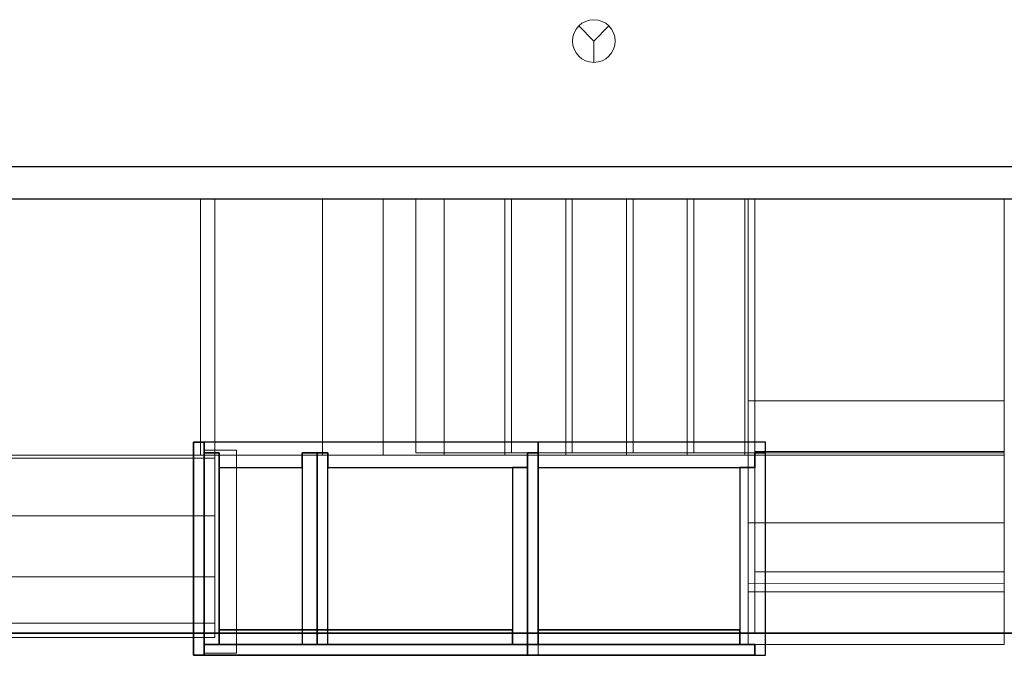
# Model space of a CAD drawing. Header units: metres. Extents: x 391.1 to 427.5, y 12.8 to 28.9.
# Tile 177 of 196: x 411.2 to 415.8, y 25.9 to 28.9. Entities that reach past the tile are written whole.
import ezdxf

# ---------------------------------------------------------------- set-up
doc = ezdxf.new("R2010")
doc.units = ezdxf.units.M
doc.layers.add('01_SUELOS', color=7, linetype='Continuous', lineweight=25, true_color=0x007f00)
for name, color, linetype, lineweight in [('A-DETL-____-MBND', 7, 'Continuous', 18), ('A-DETL-GENF-OTLN', 7, 'Continuous', 18), ('A-WALL-____-MCUT', 7, 'Continuous', 25), ('A-WALL-____-OTLN', 7, 'Continuous', 25), ('S-STRS-____-MCUT', 7, 'Continuous', 18), ('S-STRS-____-OTLN', 7, 'Continuous', 18)]:
    doc.layers.add(name, color=color, linetype=linetype, lineweight=lineweight)

# ---------------------------------------------------------------- blocks, each defined once
blk = doc.blocks.new('Family - Peldaño final-151989-03_PCI_P0A')
at = {"layer": 'S-STRS-____-MCUT', "color": 253, "true_color": 0xaaaaaa}
for p, q in [((2.6399, 2.3305), (2.1917, 2.3305)), ((2.1917, 2.3305), (2.1917, 1.14)), ((2.6399, 1.14), (2.6399, 2.3305)), ((2.1917, 1.14), (2.6399, 1.14))]:
    blk.add_line(p, q, dxfattribs=at)
at = {"layer": 'S-STRS-____-OTLN', "color": 253, "true_color": 0xaaaaaa}
for p, q in [((3.7799, 2.3305), (2.1917, 2.3305)), ((2.6399, 2.3305), (2.9249, 2.3305)), ((2.6399, 1.14), (2.6399, 2.3305)), ((2.9249, 2.3305), (2.6399, 2.3305)), ((2.6399, 2.3305), (2.9249, 2.3305)), ((2.6399, 2.3305), (2.6399, 1.14)), ((2.6399, 1.14), (2.6399, 2.3305)), ((3.2099, 2.3305), (2.9249, 2.3305)), ((2.9249, 2.3305), (3.2099, 2.3305)), ((2.9249, 2.3305), (2.9249, 1.14)), ((2.9249, 1.14), (2.9249, 2.3305)), ((2.9249, 2.3305), (3.2099, 2.3305)), ((2.9249, 1.14), (2.9249, 2.3305)), ((2.9249, 1.14), (2.9249, 2.3305)), ((2.9249, 1.14), (2.9249, 2.3305)), ((2.9249, 2.3305), (2.9249, 1.14)), ((3.2099, 1.14), (3.2099, 2.3305)), ((3.2099, 2.3305), (3.2099, 1.14)), ((3.2099, 2.3305), (3.4949, 2.3305)), ((3.2099, 1.14), (3.2099, 2.3305)), ((3.2099, 1.14), (3.2099, 2.3305)), ((3.4949, 2.3305), (3.2099, 2.3305)), ((3.2099, 2.3305), (3.4949, 2.3305)), ((3.2099, 2.3305), (3.2099, 1.14)), ((3.2099, 1.14), (3.2099, 2.3305)), ((3.4949, 2.3305), (3.7799, 2.3305)), ((3.4949, 1.14), (3.4949, 2.3305)), ((3.4949, 1.14), (3.4949, 2.3305)), ((3.4949, 1.14), (3.4949, 2.3305)), ((3.4949, 2.3305), (3.4949, 1.14)), ((3.7799, 2.3305), (3.4949, 2.3305)), ((3.4949, 2.3305), (3.7799, 2.3305)), ((3.4949, 2.3305), (3.4949, 1.14)), ((3.4949, 1.14), (3.4949, 2.3305)), ((3.7799, 2.3305), (3.7799, 1.14)), ((3.7799, 1.14), (3.7799, 2.3305)), ((4.9499, 2.3305), (3.7799, 2.3305)), ((3.7799, 2.3305), (4.9499, 2.3305)), ((3.7799, 2.3305), (3.7799, 1.14)), ((3.7799, 1.14), (3.7799, 2.3305)), ((3.7799, 1.14), (3.7799, 2.3305)), ((3.7799, 2.3305), (3.7799, 1.14)), ((4.9499, 2.3305), (3.7799, 2.3305)), ((3.7799, 2.3305), (4.9499, 2.3305)), ((3.7799, 2.3305), (3.7799, 1.14)), ((3.7799, 1.14), (3.7799, 2.3305)), ((4.9499, 1.14), (4.9499, 2.3305)), ((4.9499, 2.3305), (4.9499, 1.14)), ((4.9499, 1.14), (4.9499, 2.3305)), ((4.9499, 2.3305), (4.9499, 1.14)), ((2.1917, 1.14), (3.7799, 1.14)), ((2.9249, 1.14), (2.6399, 1.14)), ((2.6399, 1.14), (2.9249, 1.14)), ((2.9249, 1.14), (2.6399, 1.14)), ((2.9249, 1.14), (3.2099, 1.14)), ((3.2099, 1.14), (2.9249, 1.14)), ((3.2099, 1.14), (2.9249, 1.14)), ((3.4949, 1.14), (3.2099, 1.14)), ((3.2099, 1.14), (3.4949, 1.14)), ((3.4949, 1.14), (3.2099, 1.14)), ((3.7799, 1.14), (3.4949, 1.14)), ((3.4949, 1.14), (3.7799, 1.14)), ((3.7799, 1.14), (3.4949, 1.14)), ((3.7799, 1.14), (3.7799, 1.146)), ((3.7799, 1.146), (3.7799, 0.2958)), ((3.7799, 1.146), (4.9499, 1.146)), ((4.9499, 1.14), (3.7799, 1.14)), ((3.7799, 1.14), (4.9499, 1.14)), ((3.7799, 1.14), (3.7799, 0.5808)), ((3.7799, 0.5808), (3.7799, 1.14)), ((3.7799, 1.14), (4.9499, 1.14)), ((4.9499, 1.14), (3.7799, 1.14)), ((4.9499, 1.14), (3.7799, 1.14)), ((3.7799, 1.14), (3.7799, 0.5808)), ((3.7799, 1.14), (4.9499, 1.14)), ((3.7799, 1.14), (4.9499, 1.14)), ((4.9499, 1.14), (3.7799, 1.14)), ((4.9499, 0.2958), (4.9499, 1.146)), ((4.9499, 1.146), (4.9499, 1.14)), ((4.9499, 0.5808), (4.9499, 1.14)), ((4.9499, 1.14), (4.9499, 0.5808)), ((4.9499, 0.5808), (4.9499, 1.14)), ((3.7799, 0.5808), (4.9499, 0.5808)), ((4.9499, 0.5808), (3.7799, 0.5808)), ((4.9499, 0.5808), (3.7799, 0.5808)), ((3.7799, 0.5808), (4.9499, 0.5808)), ((3.7799, 0.5808), (3.7799, 0.2958)), ((3.7799, 0.2958), (3.7799, 0.5808)), ((3.7799, 0.5808), (4.9499, 0.5808)), ((3.7799, 0.5808), (4.9499, 0.5808)), ((3.7799, 0.2958), (3.7799, 0.5808)), ((4.9499, 0.2958), (4.9499, 0.5808)), ((4.9499, 0.5808), (4.9499, 0.2958)), ((4.9499, 0.5808), (4.9499, 0.2958)), ((3.7799, 0.2958), (4.9499, 0.2958)), ((4.9499, 0.2958), (3.7799, 0.2958)), ((4.9499, 0.2958), (3.7799, 0.2958)), ((3.7799, 0.2958), (4.9499, 0.2958))]:
    blk.add_line(p, q, dxfattribs=at)
blk = doc.blocks.new('Family - LONDR55-XX_ZZ-ARQ-CAA-M3D-Londres55-152321-03_PCI_P0A')
at = {"layer": '01_SUELOS', "color": 9, "true_color": 0xaad4aa}
for p, q in [((11.1623, 2.4099), (7.4708, 2.4099)), ((11.1623, 2.4099), (7.4708, 2.4099)), ((7.4708, 2.4099), (11.1623, 2.4099)), ((7.4708, 2.4099), (11.1623, 2.4099)), ((13.1175, 2.4087), (11.1623, 2.4099)), ((13.1175, 2.4087), (11.1623, 2.4099)), ((11.1623, 2.4099), (13.1175, 2.4087)), ((11.1623, 2.4099), (13.1175, 2.4087))]:
    blk.add_line(p, q, dxfattribs=at)
blk = doc.blocks.new('Family - Evans PA-152339-03_PCI_P0A')
at = {"layer": 'A-WALL-____-MCUT', "color": 253, "true_color": 0xaaaaaa}
for p, q in [((10.1711, 0.15), (0, 0.15)), ((0, 0), (10.1711, 0))]:
    blk.add_line(p, q, dxfattribs=at)
at = {"layer": 'A-WALL-____-OTLN', "color": 253, "true_color": 0xaaaaaa}
for p, q in [((10.1711, 0.15), (0, 0.15)), ((0, 0), (10.1711, 0))]:
    blk.add_line(p, q, dxfattribs=at)
at = {"layer": 'A-WALL-____-OTLN', "color": 253, "lineweight": 18, "true_color": 0xaaaaaa}
blk.add_line((0, 0), (10.1711, 0), dxfattribs=at)
blk = doc.blocks.new('Family - Evans PB-155317-03_PCI_P0A')
at = {"layer": 'A-DETL-____-MBND', "color": 253, "true_color": 0xaaaaaa}
for p, q in [((0, 0), (0, 0.9513)), ((0, 0.9513), (0.15, 0.9513)), ((0, 0.9513), (0, 0)), ((0.15, 0.9513), (0, 0.9513)), ((0.15, 0.9513), (0.15, 0)), ((0.15, 0), (0.15, 0.9513)), ((0, 0), (0.15, 0)), ((0.15, 0), (0, 0))]:
    blk.add_line(p, q, dxfattribs=at)
blk = doc.blocks.new('Family - Envans PB-155415-03_PCI_P0A')
at = {"layer": 'A-WALL-____-MCUT', "color": 253, "true_color": 0xaaaaaa}
for p, q in [((0.9849, 0.12), (0.05, 0.12)), ((0.05, 0.12), (0.05, 0.05)), ((0.9849, 0.05), (0.9849, 0.12)), ((1.4949, 0.12), (1.1049, 0.12)), ((1.1049, 0.12), (1.1049, 0.05)), ((1.4949, 0.05), (1.4949, 0.12)), ((0, 0.05), (0, 0)), ((0.05, 0.05), (0, 0.05)), ((1.1049, 0.05), (0.9849, 0.05)), ((1.5649, 0.05), (1.4949, 0.05)), ((1.5649, 0), (1.5649, 0.05)), ((0, 0), (1.5649, 0))]:
    blk.add_line(p, q, dxfattribs=at)
at = {"layer": 'A-WALL-____-OTLN', "color": 253, "true_color": 0xaaaaaa}
for p, q in [((0.05, 0.12), (0.05, 0.05)), ((0.9849, 0.12), (0.05, 0.12)), ((0.9849, 0.05), (0.9849, 0.12)), ((1.1049, 0.12), (1.1049, 0.05)), ((1.4949, 0.12), (1.1049, 0.12)), ((1.4949, 0.05), (1.4949, 0.12)), ((0, 0.05), (0, 0)), ((0.05, 0.05), (0, 0.05)), ((1.1049, 0.05), (0.9849, 0.05)), ((1.5649, 0.05), (1.4949, 0.05)), ((1.5649, 0), (1.5649, 0.05)), ((0, 0), (1.5649, 0))]:
    blk.add_line(p, q, dxfattribs=at)
at = {"layer": 'A-WALL-____-OTLN', "color": 253, "lineweight": 18, "true_color": 0xaaaaaa}
blk.add_line((0, 0), (1.6149, 0), dxfattribs=at)
blk = doc.blocks.new('Family - Envans PB-155440-03_PCI_P0A')
at = {"layer": 'A-WALL-____-MCUT', "color": 253, "true_color": 0xaaaaaa}
for p, q in [((0.83, 0.12), (0, 0.12)), ((0, 0.12), (0, 0.05)), ((0.83, 0.05), (0.83, 0.12)), ((0, 0.05), (0, 0)), ((0.9, 0.05), (0, 0.05)), ((0, 0.05), (0.83, 0.05)), ((0.9, 0), (0.9, 0.05)), ((0, 0), (0.9, 0))]:
    blk.add_line(p, q, dxfattribs=at)
at = {"layer": 'A-WALL-____-OTLN', "color": 253, "true_color": 0xaaaaaa}
for p, q in [((0.83, 0.12), (0, 0.12)), ((0, 0.12), (0, 0.05)), ((0.83, 0.05), (0.83, 0.12)), ((0, 0.05), (0, 0)), ((0, 0.05), (0.9, 0.05)), ((0, 0.05), (0.83, 0.05)), ((0.9, 0.05), (0.9, 0)), ((0.9, 0), (0, 0))]:
    blk.add_line(p, q, dxfattribs=at)
at = {"layer": 'A-WALL-____-OTLN', "color": 253, "lineweight": 18, "true_color": 0xaaaaaa}
blk.add_line((-0.05, 0), (0.9, 0), dxfattribs=at)
blk = doc.blocks.new('Family - Envans PB-155580-03_PCI_P0A')
at = {"layer": 'A-WALL-____-MCUT', "color": 253, "true_color": 0xaaaaaa}
for p, q in [((1.4449, 0.12), (0.07, 0.12)), ((0.07, 0.12), (0.07, 0.05)), ((1.4449, 0.05), (1.4449, 0.12)), ((0, 0.05), (0, 0)), ((1.5149, 0.05), (0, 0.05)), ((0.07, 0.05), (1.4449, 0.05)), ((1.5149, 0), (1.5149, 0.05)), ((0, 0), (1.5149, 0))]:
    blk.add_line(p, q, dxfattribs=at)
at = {"layer": 'A-WALL-____-OTLN', "color": 253, "true_color": 0xaaaaaa}
for p, q in [((0.07, 0.05), (0.07, 0.12)), ((0.07, 0.12), (1.4449, 0.12)), ((1.4449, 0.12), (1.4449, 0.05)), ((0, 0.05), (1.5149, 0.05)), ((0, 0), (0, 0.05)), ((1.4449, 0.05), (0.07, 0.05)), ((1.5149, 0.05), (1.5149, 0)), ((1.5149, 0), (0, 0))]:
    blk.add_line(p, q, dxfattribs=at)
at = {"layer": 'A-WALL-____-OTLN', "color": 253, "lineweight": 18, "true_color": 0xaaaaaa}
blk.add_line((0, 0), (1.5149, 0), dxfattribs=at)
blk = doc.blocks.new('Family - Envans PB-155603-03_PCI_P0A')
at = {"layer": 'A-WALL-____-MCUT', "color": 253, "true_color": 0xaaaaaa}
for p, q in [((0.95, 0.12), (0.05, 0.12)), ((0.05, 0.12), (0.05, 0.05)), ((0.95, 0.05), (0.95, 0.12)), ((0, 0.05), (0, 0)), ((1, 0.05), (0, 0.05)), ((0.05, 0.05), (0.95, 0.05)), ((1, 0), (1, 0.05)), ((0, 0), (1, 0))]:
    blk.add_line(p, q, dxfattribs=at)
at = {"layer": 'A-WALL-____-OTLN', "color": 253, "true_color": 0xaaaaaa}
for p, q in [((0.05, 0.05), (0.05, 0.12)), ((0.05, 0.12), (0.95, 0.12)), ((0.95, 0.12), (0.95, 0.05)), ((0, 0.05), (1, 0.05)), ((0, 0), (0, 0.05)), ((0.95, 0.05), (0.05, 0.05)), ((1, 0.05), (1, 0)), ((1, 0), (0, 0))]:
    blk.add_line(p, q, dxfattribs=at)
at = {"layer": 'A-WALL-____-OTLN', "color": 253, "lineweight": 18, "true_color": 0xaaaaaa}
blk.add_line((0, 0), (1, 0), dxfattribs=at)
blk = doc.blocks.new('Family - Envans PB-155632-03_PCI_P0A')
at = {"layer": 'A-WALL-____-MCUT', "color": 253, "true_color": 0xaaaaaa}
for p, q in [((1.0656, 0.12), (0.05, 0.12)), ((0.05, 0.12), (0.05, 0.05)), ((1.0656, 0), (1.0656, 0.12)), ((0.05, 0.05), (0, 0.05)), ((0, 0.05), (0, 0)), ((0, 0), (1.0656, 0))]:
    blk.add_line(p, q, dxfattribs=at)
at = {"layer": 'A-WALL-____-OTLN', "color": 253, "true_color": 0xaaaaaa}
for p, q in [((1.0656, 0.12), (0.05, 0.12)), ((0.05, 0.12), (0.05, 0.05)), ((1.0656, 0), (1.0656, 0.12)), ((0, 0.05), (0, 0)), ((0.05, 0.05), (0, 0.05)), ((0, 0), (1.0656, 0))]:
    blk.add_line(p, q, dxfattribs=at)
at = {"layer": 'A-WALL-____-OTLN', "color": 253, "lineweight": 18, "true_color": 0xaaaaaa}
blk.add_line((0, 0), (1.0656, 0), dxfattribs=at)
blk = doc.blocks.new('Family - Envans PB-155670-03_PCI_P0A')
at = {"layer": 'A-WALL-____-MCUT', "color": 253, "true_color": 0xaaaaaa}
for p, q in [((0.9, 0.12), (0, 0.12)), ((0, 0.12), (0, 0.05)), ((0.9, 0.05), (0.9, 0.12)), ((0.9, 0.05), (0, 0.05)), ((0, 0.05), (0, 0)), ((0, 0.05), (0.9, 0.05)), ((0.9, 0), (0.9, 0.05)), ((0, 0), (0.9, 0))]:
    blk.add_line(p, q, dxfattribs=at)
at = {"layer": 'A-WALL-____-OTLN', "color": 253, "true_color": 0xaaaaaa}
for p, q in [((0.9, 0.12), (0, 0.12)), ((0, 0.12), (0, 0.05)), ((0.9, 0.05), (0.9, 0.12)), ((0.9, 0.05), (0, 0.05)), ((0, 0.05), (0, 0)), ((0.9, 0.05), (0, 0.05)), ((0.9, 0), (0.9, 0.05)), ((0, 0), (0.9, 0))]:
    blk.add_line(p, q, dxfattribs=at)
at = {"layer": 'A-WALL-____-OTLN', "color": 253, "lineweight": 18, "true_color": 0xaaaaaa}
blk.add_line((0, 0), (0.9, 0), dxfattribs=at)
blk = doc.blocks.new('Family - Peldaño final-155690-03_PCI_P0A')
at = {"layer": 'S-STRS-____-OTLN', "color": 253, "true_color": 0xaaaaaa}
for p, q in [((1.2498, 2.0879), (0, 2.0879)), ((0, 2.0879), (1.2498, 2.0879)), ((1.2498, 2.0879), (0, 2.0879)), ((0, 2.0879), (1.2498, 2.0879)), ((1.182, 0.8879), (1.182, 2.0879)), ((1.182, 2.0879), (3.7342, 2.0879)), ((1.754, 2.0879), (1.182, 2.0879)), ((1.2498, 0.8879), (1.2498, 2.0879)), ((1.2498, 2.0879), (1.2498, 0.8879)), ((1.754, 2.0879), (1.2498, 2.0879)), ((1.2498, 2.0879), (1.754, 2.0879)), ((1.2498, 2.0879), (1.2498, 0.8879)), ((1.2498, 0.8879), (1.2498, 2.0879)), ((1.2498, 0.8879), (1.2498, 2.0879)), ((1.2498, 2.0879), (1.2498, 0.8879)), ((1.754, 0.8879), (1.754, 2.0879)), ((1.754, 0.8879), (1.754, 2.0879)), ((2.039, 2.0879), (1.754, 2.0879)), ((1.754, 0.8879), (1.754, 2.0879)), ((1.754, 2.0879), (1.754, 0.8879)), ((2.039, 2.0879), (1.754, 2.0879)), ((1.754, 2.0879), (2.039, 2.0879)), ((1.754, 2.0879), (1.754, 0.8879)), ((1.754, 0.8879), (1.754, 2.0879)), ((2.039, 0.8879), (2.039, 2.0879)), ((2.039, 0.8879), (2.039, 2.0879)), ((2.324, 2.0879), (2.039, 2.0879)), ((2.039, 0.8879), (2.039, 2.0879)), ((2.039, 2.0879), (2.039, 0.8879)), ((2.324, 2.0879), (2.039, 2.0879)), ((2.039, 2.0879), (2.324, 2.0879)), ((2.039, 2.0879), (2.039, 0.8879)), ((2.039, 0.8879), (2.039, 2.0879)), ((2.324, 0.8879), (2.324, 2.0879)), ((2.324, 0.8879), (2.324, 2.0879)), ((2.609, 2.0879), (2.324, 2.0879)), ((2.609, 2.0879), (2.324, 2.0879)), ((2.324, 2.0879), (2.609, 2.0879)), ((2.324, 2.0879), (2.324, 0.8879)), ((2.324, 0.8879), (2.324, 2.0879)), ((2.324, 0.8879), (2.324, 2.0879)), ((2.324, 2.0879), (2.324, 0.8879)), ((2.609, 0.8879), (2.609, 2.0879)), ((2.609, 0.8879), (2.609, 2.0879)), ((2.894, 2.0879), (2.609, 2.0879)), ((2.609, 0.8879), (2.609, 2.0879)), ((2.609, 2.0879), (2.609, 0.8879)), ((2.894, 2.0879), (2.609, 2.0879)), ((2.609, 2.0879), (2.894, 2.0879)), ((2.609, 2.0879), (2.609, 0.8879)), ((2.609, 0.8879), (2.609, 2.0879)), ((2.894, 0.8879), (2.894, 2.0879)), ((2.894, 0.8879), (2.894, 2.0879)), ((3.179, 2.0879), (2.894, 2.0879)), ((2.894, 0.8879), (2.894, 2.0879)), ((2.894, 2.0879), (2.894, 0.8879)), ((3.179, 2.0879), (2.894, 2.0879)), ((2.894, 2.0879), (3.179, 2.0879)), ((2.894, 2.0879), (2.894, 0.8879)), ((2.894, 0.8879), (2.894, 2.0879)), ((3.179, 0.8879), (3.179, 2.0879)), ((3.179, 0.8879), (3.179, 2.0879)), ((3.464, 2.0879), (3.179, 2.0879)), ((3.464, 2.0879), (3.179, 2.0879)), ((3.179, 2.0879), (3.464, 2.0879)), ((3.179, 2.0879), (3.179, 0.8879)), ((3.179, 0.8879), (3.179, 2.0879)), ((3.179, 0.8879), (3.179, 2.0879)), ((3.179, 2.0879), (3.179, 0.8879)), ((3.464, 0.8879), (3.464, 2.0879)), ((3.464, 0.8879), (3.464, 2.0879)), ((3.749, 2.0879), (3.464, 2.0879)), ((3.464, 0.8879), (3.464, 2.0879)), ((3.464, 2.0879), (3.464, 0.8879)), ((3.749, 2.0879), (3.464, 2.0879)), ((3.464, 2.0879), (3.749, 2.0879)), ((3.464, 2.0879), (3.464, 0.8879)), ((3.464, 0.8879), (3.464, 2.0879)), ((3.7342, 2.0879), (3.749, 2.0879)), ((3.7342, 0.8879), (3.7342, 2.0879)), ((3.749, 2.0879), (3.749, 0.8879)), ((3.749, 0.8879), (3.749, 2.0879)), ((4.9492, 2.0879), (3.749, 2.0879)), ((3.749, 2.0879), (4.9492, 2.0879)), ((3.749, 2.0879), (3.749, 0.8879)), ((3.749, 0.8879), (3.749, 2.0879)), ((4.9492, 2.0879), (3.749, 2.0879)), ((3.749, 2.0879), (4.9492, 2.0879)), ((3.749, 2.0879), (3.749, 0.8879)), ((3.749, 0.8879), (3.749, 2.0879)), ((3.749, 0.8879), (3.749, 2.0879)), ((3.749, 2.0879), (3.749, 0.8879)), ((4.949, 0.8877), (4.9492, 2.0879)), ((4.9492, 2.0879), (4.949, 0.8877)), ((4.949, 0.8877), (4.9492, 2.0879)), ((4.9492, 2.0879), (4.949, 0.8877)), ((3.7491, 1.1422), (3.7489, 0.2464)), ((3.749, 0.5702), (3.7491, 1.1422)), ((3.7491, 1.1422), (4.9491, 1.142)), ((4.9491, 1.142), (4.9489, 0.2462)), ((4.949, 0.57), (4.9491, 1.142)), ((0, 0.8879), (1.2498, 0.8879)), ((1.2498, 0.8879), (0, 0.8879)), ((1.2498, 0.8879), (0, 0.8879)), ((0, 0.8879), (1.2498, 0.8879)), ((0, 0.8879), (1.2498, 0.8879)), ((1.2498, 0.8879), (0, 0.8879)), ((0, 0.8879), (1.2498, 0.8879)), ((1.2498, 0.8879), (0, 0.8879)), ((1.182, 0.8879), (3.7342, 0.8879)), ((1.754, 0.8879), (1.182, 0.8879)), ((1.2498, 0.6029), (1.2498, 0.8879)), ((1.2498, 0.8879), (1.2498, 0.6029)), ((1.2498, 0.8879), (1.754, 0.8879)), ((1.754, 0.8879), (1.2498, 0.8879)), ((1.2498, 0.8731), (1.2498, 0.8879)), ((1.2498, 0.8879), (1.2498, 0.6029)), ((2.039, 0.8879), (1.754, 0.8879)), ((1.754, 0.8879), (2.039, 0.8879)), ((2.039, 0.8879), (1.754, 0.8879)), ((2.324, 0.8879), (2.039, 0.8879)), ((2.039, 0.8879), (2.324, 0.8879)), ((2.324, 0.8879), (2.039, 0.8879)), ((2.609, 0.8879), (2.324, 0.8879)), ((2.324, 0.8879), (2.609, 0.8879)), ((2.609, 0.8879), (2.324, 0.8879)), ((2.894, 0.8879), (2.609, 0.8879)), ((2.609, 0.8879), (2.894, 0.8879)), ((2.894, 0.8879), (2.609, 0.8879)), ((3.179, 0.8879), (2.894, 0.8879)), ((2.894, 0.8879), (3.179, 0.8879)), ((3.179, 0.8879), (2.894, 0.8879)), ((3.464, 0.8879), (3.179, 0.8879)), ((3.179, 0.8879), (3.464, 0.8879)), ((3.464, 0.8879), (3.179, 0.8879)), ((3.749, 0.8879), (3.464, 0.8879)), ((3.464, 0.8879), (3.749, 0.8879)), ((3.749, 0.8879), (3.464, 0.8879)), ((3.7342, 0.8879), (3.749, 0.8879)), ((3.749, 0.8879), (4.949, 0.8877)), ((4.949, 0.8877), (3.749, 0.8879)), ((4.949, 0.8877), (3.749, 0.8879)), ((3.749, 0.8879), (4.949, 0.8877)), ((3.749, 0.8879), (3.749, 0.5702)), ((3.749, 0.5702), (3.749, 0.8879)), ((3.749, 0.8879), (4.949, 0.8877)), ((4.949, 0.8877), (3.749, 0.8879)), ((4.949, 0.57), (4.949, 0.8877)), ((4.949, 0.8877), (4.949, 0.57)), ((1.2498, 0.8731), (0, 0.8731)), ((1.2498, 0.0998), (1.2498, 0.8731)), ((0, 0.6029), (1.2498, 0.6029)), ((1.2498, 0.6029), (0, 0.6029)), ((1.2498, 0.6029), (0, 0.6029)), ((0, 0.6029), (1.2498, 0.6029)), ((1.2498, 0.6029), (0, 0.6029)), ((1.2498, 0.6029), (0, 0.6029)), ((1.2498, 0.3179), (1.2498, 0.6029)), ((1.2498, 0.6029), (1.2498, 0.3179)), ((1.2498, 0.6029), (1.2498, 0.3179)), ((3.749, 0.5702), (4.949, 0.57)), ((4.949, 0.57), (3.749, 0.5702)), ((4.949, 0.57), (3.749, 0.5702)), ((3.749, 0.5702), (4.949, 0.57)), ((3.749, 0.5702), (3.749, 0.2852)), ((3.749, 0.2852), (3.749, 0.5702)), ((3.749, 0.2852), (3.749, 0.5702)), ((3.749, 0.5702), (4.949, 0.57)), ((3.749, 0.5702), (4.949, 0.57)), ((4.949, 0.285), (4.949, 0.57)), ((4.949, 0.57), (4.949, 0.285)), ((4.949, 0.285), (4.949, 0.57)), ((1.2498, 0.3179), (0, 0.3179)), ((0, 0.3179), (1.2498, 0.3179)), ((0, 0.3179), (1.2498, 0.3179)), ((1.2498, 0.3179), (0, 0.3179)), ((1.2498, 0.3179), (0, 0.3179)), ((1.2498, 0.3179), (0, 0.3179)), ((1.2498, 0.0329), (1.2498, 0.3179)), ((1.2498, 0.3179), (1.2498, 0.0329)), ((1.2498, 0.0329), (1.2498, 0.3179)), ((3.749, 0.2852), (3.7489, 0.0002)), ((3.7489, 0.0002), (3.749, 0.2852)), ((3.7489, 0.0002), (3.749, 0.2852)), ((4.949, 0.285), (3.749, 0.2852)), ((3.749, 0.2852), (4.949, 0.285)), ((3.749, 0.2852), (4.949, 0.285)), ((4.949, 0.285), (3.749, 0.2852)), ((3.749, 0.2852), (4.949, 0.285)), ((3.749, 0.2852), (4.949, 0.285)), ((4.9489, 0), (4.949, 0.285)), ((4.949, 0.285), (4.9489, 0)), ((4.9489, 0), (4.949, 0.285)), ((3.7489, 0.2464), (3.7489, 0.0002)), ((3.7489, 0.2464), (4.9489, 0.2462)), ((4.9489, 0.2462), (4.9489, 0)), ((1.2498, 0.0998), (0, 0.0998)), ((1.2498, 0.0329), (1.2498, 0.0998)), ((0, 0.0329), (1.2498, 0.0329)), ((1.2498, 0.0329), (0, 0.0329)), ((0, 0.0329), (1.2498, 0.0329)), ((1.2498, 0.0329), (0, 0.0329)), ((3.7489, 0.0002), (4.9489, 0)), ((4.9489, 0), (3.7489, 0.0002)), ((4.9489, 0), (3.7489, 0.0002)), ((3.7489, 0.0002), (4.9489, 0))]:
    blk.add_line(p, q, dxfattribs=at)
blk = doc.blocks.new('Family - Envans PB-155780-03_PCI_P0A')
at = {"layer": 'A-WALL-____-MCUT', "color": 253, "true_color": 0xaaaaaa}
for p, q in [((0.88, 0.12), (0.05, 0.12)), ((0.05, 0.12), (0.05, 0.05)), ((0.88, 0.05), (0.88, 0.12)), ((0, 0.05), (0, 0)), ((0.05, 0.05), (0, 0.05)), ((0.95, 0.05), (0.88, 0.05)), ((0.95, 0), (0.95, 0.05)), ((0, 0), (0.95, 0))]:
    blk.add_line(p, q, dxfattribs=at)
at = {"layer": 'A-WALL-____-OTLN', "color": 253, "true_color": 0xaaaaaa}
for p, q in [((0.05, 0.12), (0.05, 0.05)), ((0.88, 0.12), (0.05, 0.12)), ((0.88, 0.05), (0.88, 0.12)), ((0, 0.05), (0, 0)), ((0.05, 0.05), (0, 0.05)), ((0.95, 0.05), (0.88, 0.05)), ((0.95, 0), (0.95, 0.05)), ((0, 0), (0.95, 0))]:
    blk.add_line(p, q, dxfattribs=at)
at = {"layer": 'A-WALL-____-OTLN', "color": 253, "lineweight": 18, "true_color": 0xaaaaaa}
blk.add_line((0, 0), (1, 0), dxfattribs=at)
blk = doc.blocks.new('Family - Envans PB-155889-03_PCI_P0A')
at = {"layer": 'A-WALL-____-MCUT', "color": 253, "true_color": 0xaaaaaa}
for p, q in [((0.9956, 0.12), (0.05, 0.12)), ((0.05, 0.12), (0.05, 0.05)), ((0.9956, 0.05), (0.9956, 0.12)), ((0, 0.05), (0, 0)), ((1.0656, 0.05), (0, 0.05)), ((0.05, 0.05), (0.9956, 0.05)), ((1.0656, 0), (1.0656, 0.05)), ((0, 0), (1.0656, 0))]:
    blk.add_line(p, q, dxfattribs=at)
at = {"layer": 'A-WALL-____-OTLN', "color": 253, "true_color": 0xaaaaaa}
for p, q in [((0.05, 0.05), (0.05, 0.12)), ((0.05, 0.12), (0.9956, 0.12)), ((0.9956, 0.12), (0.9956, 0.05)), ((0, 0.05), (1.0656, 0.05)), ((0, 0), (0, 0.05)), ((0.9956, 0.05), (0.05, 0.05)), ((1.0656, 0.05), (1.0656, 0)), ((1.0656, 0), (0, 0))]:
    blk.add_line(p, q, dxfattribs=at)
at = {"layer": 'A-WALL-____-OTLN', "color": 253, "lineweight": 18, "true_color": 0xaaaaaa}
blk.add_line((0.05, 0), (1.0656, 0), dxfattribs=at)
blk = doc.blocks.new('LONDR55-XX_ZZ-ARQ-CAA-M3D-Londres55_ifc-1-03_PCI_P0A')
at = {"layer": '01_SUELOS', "color": 253, "lineweight": 18, "true_color": 0xaaaaaa}
blk.add_blockref('Family - LONDR55-XX_ZZ-ARQ-CAA-M3D-Londres55-152321-03_PCI_P0A', (403.3569, 23.6337), dxfattribs=at)
at = {"layer": 'A-WALL-____-OTLN', "color": 253, "lineweight": 18, "true_color": 0xaaaaaa}
for name, p, rotation in [('Family - Evans PA-152339-03_PCI_P0A', (415.9469, 28.2301), 180), ('Family - Envans PB-155415-03_PCI_P0A', (413.5914, 26.9396), 180), ('Family - Envans PB-155603-03_PCI_P0A', (411.9764, 26.9396), 270), ('Family - Envans PB-155632-03_PCI_P0A', (414.6569, 26.9396), 180), ('Family - Envans PB-155780-03_PCI_P0A', (414.6569, 25.9396), 90), ('Family - Envans PB-155670-03_PCI_P0A', (412.6064, 25.9896), 90), ('Family - Envans PB-155440-03_PCI_P0A', (413.5914, 25.9896), 90)]:
    blk.add_blockref(name, p, dxfattribs=dict(at, rotation=rotation))
for name, p in [('Family - Evans PB-155317-03_PCI_P0A', (412.0277, 25.9495)), ('Family - Envans PB-155580-03_PCI_P0A', (412.0264, 25.9396)), ('Family - Envans PB-155889-03_PCI_P0A', (413.5414, 25.9396))]:
    blk.add_blockref(name, p, dxfattribs=at)
at = {"layer": 'S-STRS-____-OTLN', "color": 253, "lineweight": 18, "true_color": 0xaaaaaa}
for name, p in [('Family - Peldaño final-155690-03_PCI_P0A', (410.8272, 25.9903)), ('Family - Peldaño final-151989-03_PCI_P0A', (410.8271, 25.7496))]:
    blk.add_blockref(name, p, dxfattribs=at)
blk = doc.blocks.new('ZYR_12_01_08 Detectors - 01 Detector Òptic-539619-03_PCI_P0A')
at = {"layer": 'A-DETL-GENF-OTLN', "color": 1, "true_color": 0xff0000}
for q in [(-0.0707, 0.0707), (0.0707, 0.0707), (0, -0.1)]:
    blk.add_line((0, 0), q, dxfattribs=at)
blk.add_circle((0, 0), 0.1, dxfattribs=at)

msp = doc.modelspace()

# ---------------------------------------------------------------- block references
at = {"lineweight": 5}
msp.add_blockref('LONDR55-XX_ZZ-ARQ-CAA-M3D-Londres55_ifc-1-03_PCI_P0A', (0, 0), dxfattribs=at)
at = {"layer": 'A-DETL-GENF-OTLN', "color": 1, "true_color": 0xff0000}
msp.add_blockref('ZYR_12_01_08 Detectors - 01 Detector Òptic-539619-03_PCI_P0A', (413.8527, 28.8196), dxfattribs=at)

doc.saveas('drawing.dxf')
